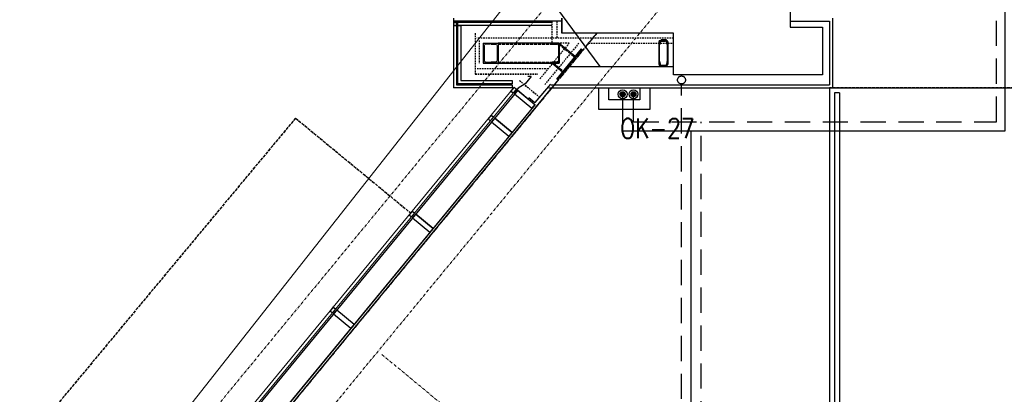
# Model space of a CAD drawing. Header units: millimetres. Extents: x -8642 to 28269, y -6609 to 3701.
# Tile 211 of 256: x 6457 to 7448, y -2618 to -2242. Entities that reach past the tile are written whole.
import ezdxf
from ezdxf.enums import TextEntityAlignment as Align

# ---------------------------------------------------------------- set-up
doc = ezdxf.new("R2010")
doc.units = ezdxf.units.MM
doc.header["$LTSCALE"] = 1000
doc.header["$MEASUREMENT"] = 0
for name, pattern in [('DASHED', [19.05, 12.7, -6.35]), ('rzut 1 pietra$0$ArchiTECH.PC 1. Line Type', [0.004, 0.003, -0.001]), ('rzut 1 pietra$0$ArchiTECH.PC 2. Line Type', [0.0025, 0.0015, -0.001]), ('rzut 1 pietra$0$ArchiTECH.PC 5. Line Type', [0.0053, 0.003, -0.001, 0.0003, -0.001]), ('rzut 1 pietra$0$ArchiTECH.PC Solid Line Type', [0]), ('SUFIT_1 PIETRO$0$ArchiTECH.PC 1. Line Type', [0.004, 0.003, -0.001]), ('SUFIT_1 PIETRO$0$ArchiTECH.PC 2. Line Type', [0.0025, 0.0015, -0.001]), ('SUFIT_1 PIETRO$0$ArchiTECH.PC Solid Line Type', [0])]:
    doc.linetypes.add(name, pattern=pattern)
for name, color, linetype, lineweight in [('2DL_SYM', 7, 'Continuous', 30), ('_Etapy_opis', 7, 'Continuous', 18), ('_Numer_jednostki', 11, 'Continuous', 30), ('IS_ARCH', 254, 'Continuous', 18), ('IS_FREON_GAZ', 254, 'DASHED', 30), ('IS_HC_FREON_CIECZ', 254, 'Continuous', 30)]:
    doc.layers.add(name, color=color, linetype=linetype, lineweight=lineweight)
for name, color, linetype in [('IS_HC_IZOLACJA', 254, 'Continuous'), ('IS_UWAGI', 254, 'Continuous'), ('IS_WK_KAN_SKROPLINY', 254, 'DASHED'), ('SUFIT_1 PIETRO$0$Kalka 1', 254, 'Continuous'), ('SUFIT_1 PIETRO$0$TYP SUFITÓW_NOWYCH', 254, 'Continuous')]:
    doc.layers.add(name, color=color, linetype=linetype)
doc.styles.add('CP_ATTR', font='simplex.shx')

msp = doc.modelspace()

# ---------------------------------------------------------------- hatches: boundary and pattern name
at = {"layer": 'IS_FREON_GAZ', "ltscale": 5}
msp.add_hatch(color=256, dxfattribs=at).paths.add_polyline_path([(7065.95, -2316.46, 1), (7060.95, -2316.46, 1)])
msp.add_hatch(color=256, dxfattribs=at).paths.add_polyline_path([(7065.95, -2316.46, 1), (7060.95, -2316.46, 1)])
at = {"layer": 'IS_FREON_GAZ', "ltscale": 0.02}
msp.add_hatch(color=256, dxfattribs=at).paths.add_polyline_path([(7076.9, -2316.44, 1), (7071.9, -2316.44, 1)])
msp.add_hatch(color=256, dxfattribs=at).paths.add_polyline_path([(7076.9, -2316.44, 1), (7071.9, -2316.44, 1)])

# ---------------------------------------------------------------- linework, layer by layer
at = {"layer": '_Etapy_opis', "color": 1}
msp.add_lwpolyline([(6460.55, -2841.21), (7540.52, -1472.15), (7540.52, 604.49), (11528.64, 604.49), (11528.64, -458.99), (8943.73, -3729.66)], close=True, dxfattribs=at)
at = {"layer": '_Numer_jednostki'}
msp.add_lwpolyline([(6840.13, -2162.72), (6947.68, -2162.72), (7040.45, -2288.5)], dxfattribs=at)
at = {"layer": 'IS_ARCH', "linetype": 'rzut 1 pietra$0$ArchiTECH.PC 5. Line Type'}
for p, q in [((10028.54, 1462.47), (5164.31, -4438.5)), ((10097.59, 1404.74), (5233.75, -4495.75)), ((6821.07, -2577.99), (8971.09, -4350.28))]:
    msp.add_line(p, q, dxfattribs=at)
at = {"layer": 'IS_ARCH', "linetype": 'rzut 1 pietra$0$ArchiTECH.PC Solid Line Type'}
for p, q in [((6893.13, -2240), (6893.13, -2310)), ((6893.13, -2243), (6896.13, -2243)), ((7002.15, -2243), (6893.13, -2243)), ((6893.13, -2244.26), (6897.39, -2244.26)), ((6992.15, -2244.26), (6893.13, -2244.26)), ((6893.13, -2247.32), (6900.45, -2247.32)), ((6992.15, -2247.32), (6893.13, -2247.32)), ((6896.13, -2243), (6896.13, -2307)), ((6897.39, -2244.26), (6897.39, -2305.73)), ((6900.45, -2247.32), (6900.45, -2302.68)), ((7002.15, -2240), (7002.15, -2255)), ((7232.15, -2243), (7271.66, -2243)), ((7271.66, -2243), (7271.66, -2307)), ((7274.66, -2240), (7274.66, -2310)), ((7114.65, -2255), (7002.15, -2255)), ((6923.13, -2265.01), (6938.13, -2265.01)), ((6923.13, -2265.01), (6923.13, -2285.01)), ((6924.01, -2267.45), (6924.01, -2282.56)), ((6930.08, -2265.9), (6925.07, -2266.3)), ((6930.63, -2265.01), (6930.63, -2265.3)), ((6931.18, -2265.9), (6936.19, -2266.3)), ((6937.25, -2267.45), (6937.25, -2282.56)), ((6999.63, -2265.01), (6938.13, -2265.01)), ((6938.13, -2265.01), (6938.13, -2285.01)), ((6992.13, -2265.01), (6999.63, -2265.01)), ((6992.13, -2265.01), (6992.13, -2265.3)), ((6992.68, -2265.9), (6997.69, -2266.3)), ((6998.75, -2267.45), (6998.75, -2282.56)), ((6999.63, -2265.01), (7015.67, -2278.23)), ((6999.63, -2265.01), (6999.63, -2285.01)), ((7099.76, -2263.5), (7100.36, -2263.5)), ((7099.76, -2263.5), (7099.76, -2282.43)), ((7100.36, -2262.5), (7108.36, -2262.5)), ((7100.36, -2262.5), (7100.36, -2287.5)), ((7100.36, -2266.5), (7100.62, -2266.5)), ((7101.24, -2263.58), (7100.91, -2266.23)), ((7101.94, -2262.95), (7106.78, -2262.95)), ((7102.15, -2261.5), (7107.15, -2261.5)), ((7102.15, -2261.5), (7102.15, -2262.5)), ((7107.15, -2261.5), (7107.15, -2262.5)), ((7107.48, -2263.58), (7107.8, -2266.23)), ((7108.1, -2266.5), (7108.36, -2266.5)), ((7108.36, -2262.5), (7108.36, -2282.43)), ((7108.36, -2263.5), (7108.96, -2263.5)), ((7108.96, -2263.5), (7108.96, -2282.42)), ((7021.87, -2270.71), (6996.75, -2301.19)), ((7022.65, -2271.34), (6997.52, -2301.82)), ((7021.87, -2270.71), (7022.65, -2271.34)), ((6923.13, -2285.01), (6999.63, -2285.01)), ((6925.07, -2283.71), (6930.08, -2284.11)), ((6930.63, -2284.71), (6930.63, -2285.01)), ((6930.63, -2284.71), (6930.63, -2285.01)), ((6936.19, -2283.71), (6931.18, -2284.11)), ((6992.13, -2284.71), (6992.13, -2285.01)), ((6992.45, -2285.01), (7002.95, -2293.66)), ((6997.69, -2283.71), (6992.68, -2284.11)), ((7009.8, -2288.5), (7114.65, -2288.5)), ((7099.76, -2282.43), (7099.76, -2286.5)), ((7099.76, -2286.5), (7100.36, -2286.5)), ((7100.36, -2283.5), (7100.62, -2283.5)), ((7100.36, -2287.5), (7108.36, -2287.5)), ((7100.91, -2283.77), (7101.24, -2286.42)), ((7101.94, -2287.05), (7106.78, -2287.05)), ((7102.15, -2287.5), (7102.15, -2288.5)), ((7102.15, -2288.5), (7107.15, -2288.5)), ((7107.15, -2287.5), (7107.15, -2288.5)), ((7107.8, -2283.77), (7107.48, -2286.42)), ((7108.1, -2283.5), (7108.36, -2283.5)), ((7108.36, -2282.43), (7108.36, -2287.5)), ((7108.96, -2286.5), (7108.36, -2286.5)), ((7108.96, -2282.42), (7108.96, -2286.5)), ((6971.25, -2298.53), (6965.33, -2305.93)), ((6971.25, -2298.53), (6968.14, -2298.57)), ((6954.26, -2309.31), (6510.28, -2847.91)), ((6896.13, -2307), (6952.28, -2307)), ((6897.39, -2305.73), (6952.28, -2305.73)), ((6900.45, -2302.68), (6952.28, -2302.68)), ((6954.24, -2309.3), (6951.06, -2313.15)), ((6952.28, -2302.68), (6952.28, -2305.73)), ((6952.28, -2307), (6952.28, -2310)), ((6954.24, -2309.3), (6956.55, -2311.2)), ((6965.33, -2305.93), (6958.35, -2310.3)), ((6990.79, -2306.34), (6975.2, -2324.65)), ((6991.55, -2307), (7271.66, -2307)), ((6957.81, -2312.24), (6510.66, -2854.7)), ((6956.57, -2311.21), (6512.59, -2849.81)), ((6952.28, -2310), (6893.13, -2310)), ((6951.06, -2313.15), (6953.37, -2315.06)), ((6956.55, -2311.2), (6953.37, -2315.06)), ((6958.35, -2310.3), (6954.1, -2315.32)), ((6957.69, -2312.14), (6954.51, -2316)), ((6954.51, -2316), (6972.02, -2330.43)), ((6957.69, -2312.14), (6975.2, -2326.57)), ((6989.07, -2310), (7274.66, -2310)), ((7271.66, -2310), (7518.66, -2310)), ((7271.66, -2310), (7271.66, -3129.26)), ((7271.66, -2310.08), (7271.66, -3129.26)), ((7276.66, -2315.08), (7276.66, -3124.51)), ((7281.66, -2315.08), (7276.66, -2315.08)), ((7281.66, -2315.08), (7281.66, -3124.51)), ((6975.32, -2326.67), (6528.17, -2869.13)), ((6969.1, -2319.62), (6975.2, -2324.65)), ((6975.2, -2326.57), (6972.02, -2330.43)), ((6931.17, -2337.32), (6927.98, -2341.18)), ((6931.17, -2337.32), (6933.48, -2339.22)), ((6927.98, -2341.18), (6930.29, -2343.08)), ((6933.48, -2339.22), (6930.29, -2343.08)), ((6934.71, -2340.24), (6931.53, -2344.1)), ((6931.53, -2344.1), (6949.04, -2358.53)), ((6934.71, -2340.24), (6952.22, -2354.68)), ((6952.22, -2354.68), (6949.04, -2358.53)), ((6851.66, -2433.77), (6848.48, -2437.63)), ((6848.48, -2437.63), (6850.79, -2439.54)), ((6853.97, -2435.68), (6850.79, -2439.54)), ((6851.66, -2433.77), (6853.97, -2435.68)), ((6855.21, -2436.7), (6852.03, -2440.56)), ((6855.21, -2436.7), (6872.72, -2451.13)), ((6852.03, -2440.56), (6869.54, -2454.99)), ((6872.72, -2451.13), (6869.54, -2454.99)), ((6772.15, -2530.23), (6768.97, -2534.09)), ((6768.97, -2534.09), (6771.28, -2535.99)), ((6774.46, -2532.13), (6771.28, -2535.99)), ((6772.15, -2530.23), (6774.46, -2532.13)), ((6775.65, -2533.11), (6772.47, -2536.97)), ((6772.47, -2536.97), (6789.98, -2551.4)), ((6775.65, -2533.11), (6793.16, -2547.54)), ((6793.16, -2547.54), (6789.98, -2551.4))]:
    msp.add_line(p, q, dxfattribs=at)
at = {"layer": 'IS_ARCH', "linetype": 'rzut 1 pietra$0$ArchiTECH.PC 2. Line Type'}
for p, q in [((6992.15, -2243), (6992.15, -2265)), ((6997.15, -2243), (6997.15, -2260)), ((6997.15, -2243), (6997.15, -2260)), ((6915.13, -2255), (6915.13, -2296.08)), ((7037.41, -2255), (6994.55, -2307)), ((7114.65, -2255), (7020.39, -2255)), ((7114.65, -2260), (6916.62, -2260)), ((6919.13, -2262.45), (6919.13, -2285.01)), ((7009.73, -2265), (6980.13, -2300.92)), ((7019.45, -2265), (6984.83, -2307)), ((7009.73, -2265), (6992.15, -2265)), ((7114.65, -2260), (6997.15, -2260)), ((7029.17, -2265), (7114.65, -2265)), ((6915.13, -2296.08), (6978.01, -2296.08)), ((6988.53, -2290.72), (6916.62, -2290.72)), ((6959.68, -2302.7), (6979.21, -2318.81))]:
    msp.add_line(p, q, dxfattribs=at)
at = {"layer": 'IS_ARCH', "linetype": 'rzut 1 pietra$0$ArchiTECH.PC 1. Line Type'}
for p, q in [((7002.15, -2240), (7002.15, -2255)), ((7037.41, -2255), (6524.8, -2877.38)), ((7037.41, -2255), (7002.15, -2255)), ((6938.13, -2265.91), (6999.63, -2265.91)), ((6999.63, -2266.17), (7015.1, -2278.92)), ((6938.13, -2284.11), (6999.63, -2284.11)), ((6993.87, -2285.01), (7003.52, -2292.97)), ((7521.66, -2310), (7271.66, -2310)), ((6734.24, -2340.37), (6493.85, -2628.74)), ((6734.24, -2340.37), (6850.06, -2435.7))]:
    msp.add_line(p, q, dxfattribs=at)
at = {"layer": 'IS_ARCH', "linetype": 'rzut 1 pietra$0$ArchiTECH.PC Solid Line Type'}
for centre, radius, start, end in [((6925.16, -2267.45), 1.15, 94.57392, 180), ((6930.03, -2265.3), 0.6, 274.57392, 0), ((6931.23, -2265.3), 0.6, 180, 265.42608), ((6936.1, -2267.45), 1.15, 0, 85.42608), ((6992.73, -2265.3), 0.6, 180, 265.42608), ((6997.6, -2267.45), 1.15, 0, 85.42608), ((7100.62, -2266.2), 0.3, 270, 354.3), ((7101.94, -2263.65), 0.7, 90, 174.3), ((7106.78, -2263.65), 0.7, 5.7, 90), ((7108.1, -2266.2), 0.3, 185.7, 270), ((6925.16, -2282.56), 1.15, 180, 265.42608), ((6930.03, -2284.71), 0.6, 0, 85.42608), ((6931.23, -2284.71), 0.6, 94.57392, 180), ((6936.1, -2282.56), 1.15, 274.57392, 0), ((6992.73, -2284.71), 0.6, 94.57392, 180), ((6997.6, -2282.56), 1.15, 274.57392, 0), ((7100.62, -2283.8), 0.3, 5.7, 90), ((7101.94, -2286.35), 0.7, 185.7, 270), ((7106.78, -2286.35), 0.7, 270, 354.3), ((7108.1, -2283.8), 0.3, 90, 174.3)]:
    msp.add_arc(centre, radius, start, end, dxfattribs=at)
at = {"layer": 'IS_FREON_GAZ', "ltscale": 0.002}
for points in [[(7074.4, -2344.12), (7439.9, -2344.12), (7439.9, -2048.14), (7630.19, -1815.77), (7841.02, -1815.77), (7841.02, -1777.98)], [(7142.62, -2726.58), (7142.62, -2344.12)]]:
    msp.add_lwpolyline(points, dxfattribs=at)
at = {"layer": 'IS_FREON_GAZ', "linetype": 'Continuous', "ltscale": 0.002}
msp.add_lwpolyline([(7074.4, -2344.12), (7074.4, -2316.44)], dxfattribs=at)
at = {"layer": 'IS_FREON_GAZ', "ltscale": 5}
msp.add_circle((7063.45, -2316.46), 2.5, dxfattribs=at)
msp.add_circle((7063.45, -2316.46), 2.5, dxfattribs=at)
at = {"layer": 'IS_FREON_GAZ', "ltscale": 0.02}
msp.add_circle((7074.4, -2316.44), 2.5, dxfattribs=at)
msp.add_circle((7074.4, -2316.44), 2.5, dxfattribs=at)
at = {"layer": 'IS_HC_FREON_CIECZ', "ltscale": 0.002}
for points in [[(7063.45, -2316.44), (7063.45, -2353.18), (7448.4, -2353.18), (7448.4, -2051.17), (7633.94, -1824.27), (7851.02, -1824.27), (7851.02, -1777.98)], [(7132.62, -2726.58), (7132.62, -2353.18)]]:
    msp.add_lwpolyline(points, dxfattribs=at)
at = {"layer": 'IS_HC_IZOLACJA'}
for centre in [(7063.45, -2316.46), (7063.45, -2316.46), (7074.4, -2316.44), (7074.4, -2316.44)]:
    msp.add_circle(centre, 4.5, dxfattribs=at)
at = {"layer": 'IS_UWAGI'}
for points in [[(7090.9, -2309.96), (7090.91, -2331.85), (7039.51, -2331.89), (7039.52, -2310.1)], [(7080.9, -2309.97), (7080.91, -2321.93), (7049.5, -2321.98), (7049.48, -2309.98)]]:
    msp.add_lwpolyline(points, dxfattribs=at)
at = {"layer": 'IS_WK_KAN_SKROPLINY', "lineweight": 30, "ltscale": 0.002}
msp.add_lwpolyline([(7122.62, -2726.56), (7122.62, -2660.74), (7122.74, -2306.05)], dxfattribs=at)
msp.add_circle((7122.74, -2302.05), 4, dxfattribs=at)
at = {"layer": 'SUFIT_1 PIETRO$0$Kalka 1', "linetype": 'SUFIT_1 PIETRO$0$ArchiTECH.PC Solid Line Type'}
for p, q in [((7232.15, -2187.58), (7232.15, -2249.08)), ((6893.13, -2240.08), (6893.13, -2310.08)), ((7002.15, -2243.08), (6893.13, -2243.08)), ((6893.13, -2243.08), (6896.13, -2243.08)), ((6992.15, -2244.35), (6893.13, -2244.35)), ((6893.13, -2244.35), (6897.39, -2244.35)), ((6992.15, -2247.4), (6893.13, -2247.4)), ((6893.13, -2247.4), (6900.45, -2247.4)), ((6896.13, -2243.08), (6896.13, -2307.08)), ((6897.39, -2244.35), (6897.39, -2305.82)), ((6900.45, -2247.4), (6900.45, -2302.76)), ((7002.15, -2255.08), (7002.15, -2240.08)), ((7002.15, -2240.08), (7002.15, -2255.08)), ((7232.15, -2243.08), (7271.66, -2243.08)), ((7232.15, -2249.08), (7264.79, -2249.08)), ((7264.79, -2249.08), (7264.79, -2297.08)), ((7271.66, -2243.08), (7271.66, -2307.08)), ((7274.66, -2240.08), (7274.66, -2310.08)), ((7114.65, -2255.08), (7002.15, -2255.08)), ((7114.65, -2255.08), (7002.15, -2255.08)), ((7114.65, -2297.08), (7114.65, -2255.08)), ((6923.13, -2265.09), (6923.13, -2285.09)), ((6923.13, -2265.09), (6938.13, -2265.09)), ((6924.01, -2267.53), (6924.01, -2282.65)), ((6930.08, -2265.98), (6925.07, -2266.38)), ((6930.63, -2265.09), (6930.63, -2265.39)), ((6931.18, -2265.98), (6936.19, -2266.38)), ((6937.25, -2267.53), (6937.25, -2282.65)), ((6938.13, -2265.09), (6938.13, -2285.09)), ((6999.63, -2265.09), (6938.13, -2265.09)), ((6992.13, -2265.09), (6992.13, -2265.39)), ((6992.13, -2265.09), (6999.63, -2265.09)), ((6992.68, -2265.98), (6997.69, -2266.38)), ((6998.75, -2267.53), (6998.75, -2282.65)), ((6999.63, -2265.09), (6999.63, -2285.09)), ((6999.63, -2265.09), (7015.67, -2278.31)), ((7099.76, -2263.58), (7099.76, -2282.51)), ((7099.76, -2263.58), (7100.36, -2263.58)), ((7100.36, -2262.58), (7100.36, -2287.58)), ((7100.36, -2262.58), (7108.36, -2262.58)), ((7100.36, -2266.58), (7100.62, -2266.58)), ((7101.24, -2263.66), (7100.91, -2266.31)), ((7101.94, -2263.03), (7106.78, -2263.03)), ((7102.15, -2261.58), (7102.15, -2262.58)), ((7102.15, -2261.58), (7107.15, -2261.58)), ((7107.15, -2261.58), (7107.15, -2262.58)), ((7107.48, -2263.66), (7107.8, -2266.31)), ((7108.1, -2266.58), (7108.36, -2266.58)), ((7108.36, -2262.58), (7108.36, -2282.51)), ((7108.36, -2263.58), (7108.96, -2263.58)), ((7108.96, -2263.58), (7108.96, -2282.51)), ((7021.87, -2270.79), (6996.75, -2301.27)), ((7022.65, -2271.43), (6997.52, -2301.91)), ((7021.87, -2270.79), (7022.65, -2271.43)), ((6923.13, -2285.09), (6999.63, -2285.09)), ((6925.07, -2283.79), (6930.08, -2284.2)), ((6930.63, -2284.79), (6930.63, -2285.09)), ((6930.63, -2284.79), (6930.63, -2285.09)), ((6936.19, -2283.79), (6931.18, -2284.2)), ((6992.13, -2284.79), (6992.13, -2285.09)), ((6992.45, -2285.09), (7002.95, -2293.75)), ((6997.69, -2283.79), (6992.68, -2284.2)), ((7009.8, -2288.58), (7114.65, -2288.58)), ((7099.76, -2282.51), (7099.76, -2286.58)), ((7099.76, -2286.58), (7100.36, -2286.58)), ((7100.36, -2283.58), (7100.62, -2283.58)), ((7100.36, -2287.58), (7108.36, -2287.58)), ((7100.91, -2283.85), (7101.24, -2286.5)), ((7101.94, -2287.13), (7106.78, -2287.13)), ((7102.15, -2287.58), (7102.15, -2288.58)), ((7102.15, -2288.58), (7107.15, -2288.58)), ((7107.15, -2287.58), (7107.15, -2288.58)), ((7107.8, -2283.85), (7107.48, -2286.5)), ((7108.1, -2283.58), (7108.36, -2283.58)), ((7108.36, -2282.51), (7108.36, -2287.58)), ((7108.96, -2286.58), (7108.36, -2286.58)), ((7108.96, -2282.51), (7108.96, -2286.58)), ((6971.25, -2298.62), (6965.33, -2306.01)), ((6971.25, -2298.62), (6968.14, -2298.65)), ((7148.65, -2297.08), (7114.65, -2297.08)), ((7264.79, -2297.08), (7148.65, -2297.08)), ((7264.79, -2297.08), (7264.79, -2297.08)), ((6896.13, -2307.08), (6952.28, -2307.08)), ((6897.39, -2305.82), (6952.28, -2305.82)), ((6900.45, -2302.76), (6952.28, -2302.76)), ((6952.28, -2302.76), (6952.28, -2305.82)), ((6952.28, -2307.08), (6952.28, -2310.08)), ((6965.33, -2306.01), (6958.35, -2310.38)), ((6990.79, -2306.42), (6975.2, -2324.73)), ((6991.55, -2307.08), (7271.66, -2307.08)), ((6957.81, -2312.32), (6510.66, -2854.78)), ((6952.28, -2310.08), (6893.13, -2310.08)), ((6954.24, -2309.38), (6951.06, -2313.24)), ((6951.06, -2313.24), (6953.37, -2315.14)), ((6956.55, -2311.28), (6953.37, -2315.14)), ((6958.35, -2310.38), (6954.1, -2315.4)), ((6954.24, -2309.38), (6956.55, -2311.28)), ((6957.69, -2312.22), (6954.51, -2316.08)), ((6954.51, -2316.08), (6972.02, -2330.51)), ((6957.69, -2312.22), (6975.2, -2326.65)), ((6989.07, -2310.08), (7274.66, -2310.08)), ((7271.66, -2310.08), (7271.66, -3129.35)), ((7271.66, -2310.08), (7518.66, -2310.08)), ((7271.66, -2310.16), (7271.66, -3129.35)), ((7281.66, -2315.16), (7276.66, -2315.16)), ((7276.66, -2315.16), (7276.66, -3124.59)), ((7281.66, -2315.16), (7281.66, -3124.59)), ((6975.32, -2326.76), (6528.17, -2869.22)), ((6969.1, -2319.71), (6975.2, -2324.73)), ((6975.2, -2326.65), (6972.02, -2330.51)), ((6931.17, -2337.4), (6927.98, -2341.26)), ((6931.17, -2337.4), (6933.48, -2339.31)), ((6927.98, -2341.26), (6930.29, -2343.16)), ((6933.48, -2339.31), (6930.29, -2343.16)), ((6934.71, -2340.33), (6931.53, -2344.19)), ((6931.53, -2344.19), (6949.04, -2358.62)), ((6934.71, -2340.33), (6952.22, -2354.76)), ((6952.22, -2354.76), (6949.04, -2358.62)), ((6851.66, -2433.86), (6848.48, -2437.72)), ((6848.48, -2437.72), (6850.79, -2439.62)), ((6853.97, -2435.76), (6850.79, -2439.62)), ((6851.66, -2433.86), (6853.97, -2435.76)), ((6855.21, -2436.78), (6852.03, -2440.64)), ((6855.21, -2436.78), (6872.72, -2451.22)), ((6852.03, -2440.64), (6869.54, -2455.07)), ((6872.72, -2451.22), (6869.54, -2455.07)), ((6772.15, -2530.31), (6768.97, -2534.17)), ((6768.97, -2534.17), (6771.28, -2536.07)), ((6774.46, -2532.21), (6771.28, -2536.07)), ((6772.15, -2530.31), (6774.46, -2532.21)), ((6775.65, -2533.2), (6772.47, -2537.06)), ((6772.47, -2537.06), (6789.98, -2551.49)), ((6775.65, -2533.2), (6793.16, -2547.63)), ((6793.16, -2547.63), (6789.98, -2551.49))]:
    msp.add_line(p, q, dxfattribs=at)
at = {"layer": 'SUFIT_1 PIETRO$0$Kalka 1', "linetype": 'SUFIT_1 PIETRO$0$ArchiTECH.PC 2. Line Type'}
for p, q in [((6992.15, -2243.08), (6992.15, -2265.08)), ((6997.15, -2243.08), (6997.15, -2260.08)), ((6997.15, -2243.08), (6997.15, -2260.08)), ((6915.13, -2255.08), (6915.13, -2296.17)), ((7037.41, -2255.08), (6994.55, -2307.08)), ((7114.65, -2255.08), (7020.39, -2255.08)), ((7114.65, -2260.08), (6916.62, -2260.08)), ((6919.13, -2262.53), (6919.13, -2285.09)), ((7009.73, -2265.08), (6980.13, -2301)), ((7019.45, -2265.08), (6984.83, -2307.08)), ((7009.73, -2265.08), (6992.15, -2265.08)), ((7114.65, -2260.08), (6997.15, -2260.08)), ((7029.17, -2265.08), (7114.65, -2265.08)), ((6915.13, -2296.17), (6978.01, -2296.17)), ((6988.53, -2290.8), (6916.62, -2290.8)), ((6959.68, -2302.79), (6979.21, -2318.89))]:
    msp.add_line(p, q, dxfattribs=at)
at = {"layer": 'SUFIT_1 PIETRO$0$Kalka 1', "linetype": 'SUFIT_1 PIETRO$0$ArchiTECH.PC 1. Line Type'}
for p, q in [((7002.15, -2240.08), (7002.15, -2255.08)), ((7037.41, -2255.08), (6524.8, -2877.47)), ((7037.41, -2255.08), (7002.15, -2255.08)), ((6938.13, -2265.99), (6999.63, -2265.99)), ((6999.63, -2266.26), (7015.1, -2279.01)), ((6938.13, -2284.19), (6999.63, -2284.19)), ((6993.87, -2285.09), (7003.52, -2293.05)), ((7521.66, -2310.08), (7271.66, -2310.08)), ((6734.24, -2340.46), (6493.85, -2628.82)), ((6734.24, -2340.46), (6850.06, -2435.78))]:
    msp.add_line(p, q, dxfattribs=at)
at = {"layer": 'SUFIT_1 PIETRO$0$TYP SUFITÓW_NOWYCH', "linetype": 'SUFIT_1 PIETRO$0$ArchiTECH.PC Solid Line Type'}
for p, q in [((6535.18, -2864.89), (6992.14, -2310.08)), ((6992.14, -2310.08), (7725.52, -2310.08))]:
    msp.add_line(p, q, dxfattribs=at)

# ---------------------------------------------------------------- texts
at = {"layer": '2DL_SYM', "lineweight": 30, "style": 'CP_ATTR', "width": 0.8, "flags": 12}
msp.add_attdef('OK-27', text='N-1', height=20, dxfattribs=at).set_placement((7098.44, -2350.7), align=Align.MIDDLE)
msp.add_attdef('OK-27', text='N-1', height=20, dxfattribs=at).set_placement((7098.44, -2350.7), align=Align.MIDDLE)

doc.saveas('drawing.dxf')
